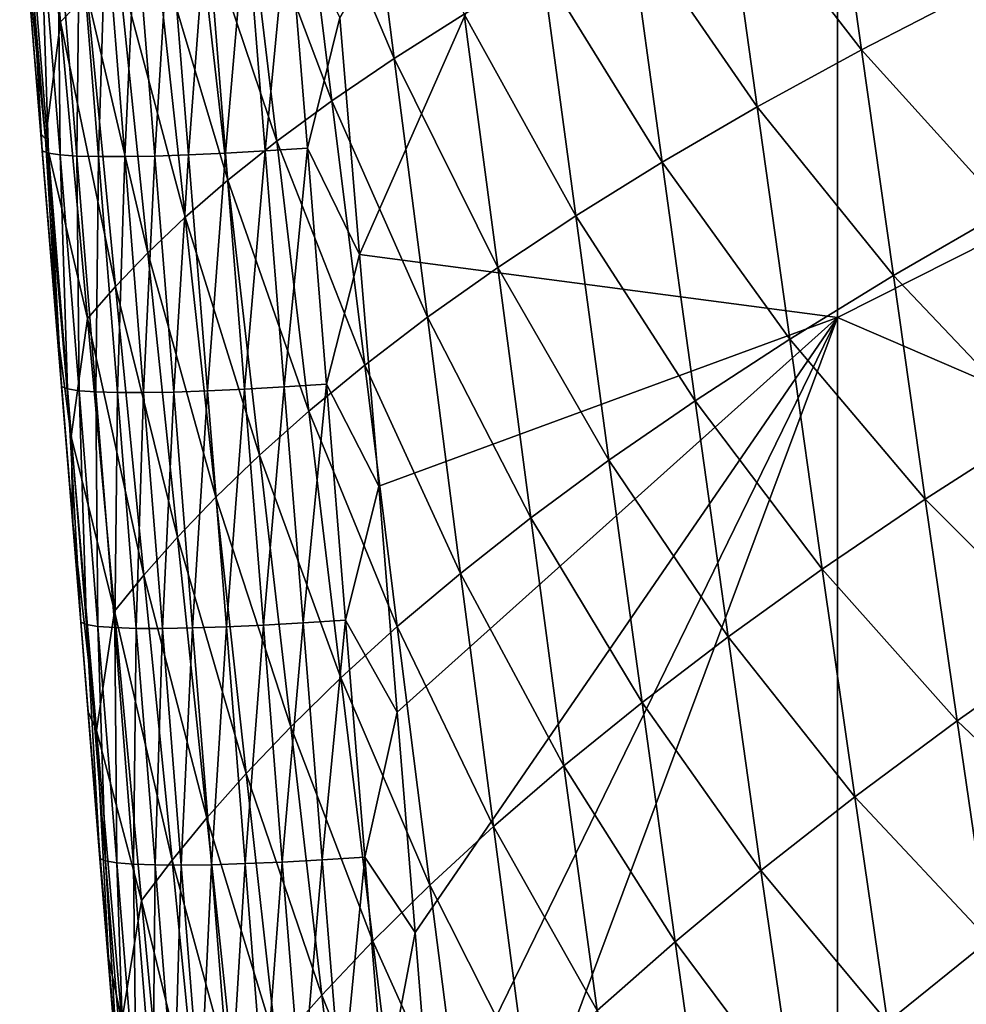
# Model space of a CAD drawing. Header units: metres. Extents: x -104 to 104, y -68 to 90.
# Tile 114 of 256: x -21.05 to -18.03, y -46.28 to -43.14. Entities that reach past the tile are written whole.
import ezdxf

# ---------------------------------------------------------------- set-up
doc = ezdxf.new("R2010")
doc.units = ezdxf.units.M
doc.layers.add('solid_FIT-BATH-153_SW0002', color=7, linetype='CONTINUOUS')

msp = doc.modelspace()

# ---------------------------------------------------------------- linework, layer by layer
at = {"layer": 'solid_FIT-BATH-153_SW0002'}
for points in [[(-20.030384, -43.129208, 14.136197), (-19.967171, -43.886272, 14.086319), (-18.440989, -40.424629, 14.318731)], [(-19.967171, -43.886272, 14.086319), (-18.440989, -44.087219, 14.084552), (-18.440989, -40.424629, 14.318731)], [(-18.440989, -40.424629, 14.318731), (-18.440989, -44.087219, 14.084552), (-14.752053, -42.2272, 14.229959)], [(-21.053267, -42.555462, 12.971141), (-21.010885, -42.186195, 12.017622), (-20.923298, -43.14336, 11.911146)], [(-20.923298, -43.14336, 11.911146), (-21.010885, -42.186195, 12.017622), (-20.838139, -43.054901, 10.928375)], [(-18.440989, -44.087219, 14.084552), (-14.752053, -45.677456, 14.003272), (-14.752053, -42.2272, 14.229959)], [(-20.161238, -42.541805, 6.076013), (-19.963303, -42.424877, 5.132682), (-19.856436, -43.259708, 5.069697)], [(-19.856436, -43.259708, 5.069697), (-19.963303, -42.424877, 5.132682), (-19.632856, -43.119118, 4.148685)], [(-18.80138, -42.665947, 1.508936), (-18.466002, -42.504948, 0.681505), (-18.363564, -43.23209, 0.65592)], [(-18.363564, -43.23209, 0.65592), (-18.466002, -42.504948, 0.681505), (-17.999996, -43.044579, -0.13231)], [(-20.970613, -43.516987, 12.862666), (-21.037807, -42.860107, 13.087703), (-21.053267, -42.555462, 12.971141)], [(-20.970613, -43.516987, 12.862666), (-21.053267, -42.555462, 12.971141), (-20.923298, -43.14336, 11.911146)], [(-20.335949, -42.653992, 7.031724), (-20.161238, -42.541805, 6.076013), (-20.05566, -43.394833, 6.005842)], [(-20.05566, -43.394833, 6.005842), (-20.161238, -42.541805, 6.076013), (-19.856436, -43.259708, 5.069697)], [(-20.489218, -42.761417, 7.997238), (-20.335949, -42.653992, 7.031724), (-20.232241, -43.524475, 6.954559)], [(-20.232241, -43.524475, 6.954559), (-20.335949, -42.653992, 7.031724), (-20.05566, -43.394833, 6.005842)], [(-19.106726, -42.822083, 2.364882), (-18.80138, -42.665947, 1.508936), (-18.696833, -43.414303, 1.475786)], [(-18.696833, -43.414303, 1.475786), (-18.80138, -42.665947, 1.508936), (-18.363564, -43.23209, 0.65592)], [(-20.622828, -42.864033, 8.969981), (-20.489218, -42.761417, 7.997238), (-20.38792, -43.648602, 7.913364)], [(-20.38792, -43.648602, 7.913364), (-20.489218, -42.761417, 7.997238), (-20.232241, -43.524475, 6.954559)], [(-21.042877, -42.799095, 13.232853), (-20.980995, -43.55505, 13.179754), (-21.023022, -42.806278, 13.369093)], [(-20.985228, -43.500507, 13.042196), (-20.980995, -43.55505, 13.179754), (-21.042877, -42.799095, 13.232853)], [(-21.037807, -42.860107, 13.087703), (-20.985228, -43.500507, 13.042196), (-21.042877, -42.799095, 13.232853)], [(-21.023022, -42.806278, 13.369093), (-20.961569, -43.562462, 13.316374), (-20.98535, -42.811596, 13.499061)], [(-20.980995, -43.55505, 13.179754), (-20.961569, -43.562462, 13.316374), (-21.023022, -42.806278, 13.369093)], [(-20.98535, -42.811596, 13.499061), (-20.924223, -43.567993, 13.446749), (-20.931139, -42.81506, 13.621377)], [(-20.961569, -43.562462, 13.316374), (-20.924223, -43.567993, 13.446749), (-20.98535, -42.811596, 13.499061)], [(-20.68207, -42.814503, 13.928584), (-20.621325, -43.571552, 13.877922), (-20.574457, -42.810715, 14.006511)], [(-20.621325, -43.571552, 13.877922), (-20.513603, -43.567871, 13.956209), (-20.574457, -42.810715, 14.006511)], [(-20.574457, -42.810715, 14.006511), (-20.513603, -43.567871, 13.956209), (-20.456684, -42.805153, 14.069886)], [(-20.513603, -43.567871, 13.956209), (-20.395653, -43.562386, 14.019898), (-20.456684, -42.805153, 14.069886)], [(-20.456684, -42.805153, 14.069886), (-20.395653, -43.562386, 14.019898), (-20.330027, -42.797832, 14.117332)], [(-20.395653, -43.562386, 14.019898), (-20.268755, -43.555111, 14.067598), (-20.330027, -42.797832, 14.117332)], [(-20.330027, -42.797832, 14.117332), (-20.268755, -43.555111, 14.067598), (-20.195763, -42.788769, 14.147467)], [(-20.268755, -43.555111, 14.067598), (-20.134193, -43.546062, 14.097917), (-20.195763, -42.788769, 14.147467)], [(-20.195763, -42.788769, 14.147467), (-20.134193, -43.546062, 14.097917), (-20.030384, -43.129208, 14.136197)], [(-20.931139, -42.81506, 13.621377), (-20.870237, -43.571655, 13.569487), (-20.861708, -42.816689, 13.734598)], [(-20.924223, -43.567993, 13.446749), (-20.870237, -43.571655, 13.569487), (-20.931139, -42.81506, 13.621377)], [(-20.870237, -43.571655, 13.569487), (-20.800947, -43.573456, 13.683124), (-20.861708, -42.816689, 13.734598)], [(-20.861708, -42.816689, 13.734598), (-20.800947, -43.573456, 13.683124), (-20.778246, -42.816498, 13.837487)], [(-20.800947, -43.573456, 13.683124), (-20.717533, -43.573418, 13.786429), (-20.778246, -42.816498, 13.837487)], [(-20.778246, -42.816498, 13.837487), (-20.717533, -43.573418, 13.786429), (-20.68207, -42.814503, 13.928584)], [(-20.717533, -43.573418, 13.786429), (-20.621325, -43.571552, 13.877922), (-20.68207, -42.814503, 13.928584)], [(-19.383419, -42.97319, 3.245939), (-19.106726, -42.822083, 2.364882), (-19.000799, -43.591, 2.324272)], [(-19.000799, -43.591, 2.324272), (-19.106726, -42.822083, 2.364882), (-18.696833, -43.414303, 1.475786)], [(-20.970613, -43.516987, 12.862666), (-20.985228, -43.500507, 13.042196), (-21.037807, -42.860107, 13.087703)], [(-20.738552, -42.961834, 9.947562), (-20.622828, -42.864033, 8.969981), (-20.524439, -43.767162, 8.879772)], [(-20.524439, -43.767162, 8.879772), (-20.622828, -42.864033, 8.969981), (-20.38792, -43.648602, 7.913364)], [(-20.838139, -43.054901, 10.928375), (-20.738552, -42.961834, 9.947562), (-20.643532, -43.880146, 9.851506)], [(-20.643532, -43.880146, 9.851506), (-20.738552, -42.961834, 9.947562), (-20.524439, -43.767162, 8.879772)], [(-19.632856, -43.119118, 4.148685), (-19.383419, -42.97319, 3.245939), (-19.276814, -43.761997, 3.197966)], [(-19.276814, -43.761997, 3.197966), (-19.383419, -42.97319, 3.245939), (-19.000799, -43.591, 2.324272)], [(-20.923298, -43.14336, 11.911146), (-20.838139, -43.054901, 10.928375), (-20.746897, -43.987652, 10.827171)], [(-20.746897, -43.987652, 10.827171), (-20.838139, -43.054901, 10.928375), (-20.643532, -43.880146, 9.851506)], [(-18.363564, -43.23209, 0.65592), (-17.999996, -43.044579, -0.13231), (-17.900986, -43.744122, -0.150436)], [(-19.856436, -43.259708, 5.069697), (-19.632856, -43.119118, 4.148685), (-19.526249, -43.92712, 4.093436)], [(-19.526249, -43.92712, 4.093436), (-19.632856, -43.119118, 4.148685), (-19.276814, -43.761997, 3.197966)], [(-20.970613, -43.516987, 12.862666), (-20.923298, -43.14336, 11.911146), (-20.836197, -44.089809, 11.805735)], [(-20.836197, -44.089809, 11.805735), (-20.923298, -43.14336, 11.911146), (-20.746897, -43.987652, 10.827171)], [(-20.134193, -43.546062, 14.097917), (-19.967171, -43.886272, 14.086319), (-20.030384, -43.129208, 14.136197)], [(-18.696833, -43.414303, 1.475786), (-18.363564, -43.23209, 0.65592), (-18.261723, -43.952957, 0.630247)], [(-18.261723, -43.952957, 0.630247), (-18.363564, -43.23209, 0.65592), (-17.900986, -43.744122, -0.150436)], [(-20.05566, -43.394833, 6.005842), (-19.856436, -43.259708, 5.069697), (-19.750475, -44.086189, 5.007254)], [(-19.750475, -44.086189, 5.007254), (-19.856436, -43.259708, 5.069697), (-19.526249, -43.92712, 4.093436)], [(-20.232241, -43.524475, 6.954559), (-20.05566, -43.394833, 6.005842), (-19.950964, -44.239067, 5.936304)], [(-19.950964, -44.239067, 5.936304), (-20.05566, -43.394833, 6.005842), (-19.750475, -44.086189, 5.007254)], [(-19.000799, -43.591, 2.324272), (-18.696833, -43.414303, 1.475786), (-18.59289, -44.155876, 1.442688)], [(-18.59289, -44.155876, 1.442688), (-18.696833, -43.414303, 1.475786), (-18.261723, -43.952957, 0.630247)], [(-20.985228, -43.500507, 13.042196), (-20.93379, -44.12804, 12.996776), (-20.980995, -43.55505, 13.179754)], [(-20.970613, -43.516987, 12.862666), (-20.93379, -44.12804, 12.996776), (-20.985228, -43.500507, 13.042196)], [(-20.888716, -44.467365, 12.755222), (-20.93379, -44.12804, 12.996776), (-20.970613, -43.516987, 12.862666)], [(-20.888716, -44.467365, 12.755222), (-20.970613, -43.516987, 12.862666), (-20.836197, -44.089809, 11.805735)], [(-20.38792, -43.648602, 7.913364), (-20.232241, -43.524475, 6.954559), (-20.129389, -44.385719, 6.878112)], [(-20.129389, -44.385719, 6.878112), (-20.232241, -43.524475, 6.954559), (-19.950964, -44.239067, 5.936304)], [(-20.980995, -43.55505, 13.179754), (-20.919619, -44.307396, 13.125894), (-20.961569, -43.562462, 13.316374)], [(-20.93379, -44.12804, 12.996776), (-20.919619, -44.307396, 13.125894), (-20.980995, -43.55505, 13.179754)], [(-20.961569, -43.562462, 13.316374), (-20.900623, -44.315048, 13.262896), (-20.924223, -43.567993, 13.446749)], [(-20.919619, -44.307396, 13.125894), (-20.900623, -44.315048, 13.262896), (-20.961569, -43.562462, 13.316374)], [(-20.924223, -43.567993, 13.446749), (-20.863604, -44.320801, 13.393681), (-20.870237, -43.571655, 13.569487)], [(-20.900623, -44.315048, 13.262896), (-20.863604, -44.320801, 13.393681), (-20.924223, -43.567993, 13.446749)], [(-20.621325, -43.571552, 13.877922), (-20.561081, -44.325073, 13.826518), (-20.513603, -43.567871, 13.956209)], [(-20.561081, -44.325073, 13.826518), (-20.453247, -44.321514, 13.905169), (-20.513603, -43.567871, 13.956209)], [(-20.513603, -43.567871, 13.956209), (-20.453247, -44.321514, 13.905169), (-20.395653, -43.562386, 14.019898)], [(-20.453247, -44.321514, 13.905169), (-20.335115, -44.316128, 13.969174), (-20.395653, -43.562386, 14.019898)], [(-20.395653, -43.562386, 14.019898), (-20.335115, -44.316128, 13.969174), (-20.268755, -43.555111, 14.067598)], [(-20.335115, -44.316128, 13.969174), (-20.207972, -44.308922, 14.017131), (-20.268755, -43.555111, 14.067598)], [(-20.268755, -43.555111, 14.067598), (-20.207972, -44.308922, 14.017131), (-20.134193, -43.546062, 14.097917)], [(-20.207972, -44.308922, 14.017131), (-20.073107, -44.299911, 14.047633), (-20.134193, -43.546062, 14.097917)], [(-20.134193, -43.546062, 14.097917), (-20.073107, -44.299911, 14.047633), (-19.967171, -43.886272, 14.086319)], [(-20.870237, -43.571655, 13.569487), (-20.809845, -44.324665, 13.516844), (-20.800947, -43.573456, 13.683124)], [(-20.863604, -44.320801, 13.393681), (-20.809845, -44.324665, 13.516844), (-20.870237, -43.571655, 13.569487)], [(-20.809845, -44.324665, 13.516844), (-20.740694, -44.32666, 13.630899), (-20.800947, -43.573456, 13.683124)], [(-20.800947, -43.573456, 13.683124), (-20.740694, -44.32666, 13.630899), (-20.717533, -43.573418, 13.786429)], [(-20.740694, -44.32666, 13.630899), (-20.657326, -44.326794, 13.734627), (-20.717533, -43.573418, 13.786429)], [(-20.717533, -43.573418, 13.786429), (-20.657326, -44.326794, 13.734627), (-20.621325, -43.571552, 13.877922)], [(-20.657326, -44.326794, 13.734627), (-20.561081, -44.325073, 13.826518), (-20.621325, -43.571552, 13.877922)], [(-19.276814, -43.761997, 3.197966), (-19.000799, -43.591, 2.324272), (-18.895475, -44.352631, 2.283842)], [(-18.895475, -44.352631, 2.283842), (-19.000799, -43.591, 2.324272), (-18.59289, -44.155876, 1.442688)], [(-20.524439, -43.767162, 8.879772), (-20.38792, -43.648602, 7.913364), (-20.287455, -44.526112, 7.830282)], [(-20.287455, -44.526112, 7.830282), (-20.38792, -43.648602, 7.913364), (-20.129389, -44.385719, 6.878112)], [(-18.261723, -43.952957, 0.630247), (-17.900986, -43.744122, -0.150436), (-17.802153, -44.437645, -0.168776)], [(-20.643532, -43.880146, 9.851506), (-20.524439, -43.767162, 8.879772), (-20.426863, -44.660191, 8.79042)], [(-20.426863, -44.660191, 8.79042), (-20.524439, -43.767162, 8.879772), (-20.287455, -44.526112, 7.830282)], [(-19.526249, -43.92712, 4.093436), (-19.276814, -43.761997, 3.197966), (-19.170807, -44.543018, 3.150288)], [(-19.170807, -44.543018, 3.150288), (-19.276814, -43.761997, 3.197966), (-18.895475, -44.352631, 2.283842)], [(-20.746897, -43.987652, 10.827171), (-20.643532, -43.880146, 9.851506), (-20.549305, -44.787941, 9.75636)], [(-20.549305, -44.787941, 9.75636), (-20.643532, -43.880146, 9.851506), (-20.426863, -44.660191, 8.79042)], [(-20.073107, -44.299911, 14.047633), (-19.906048, -44.625298, 14.036696), (-19.967171, -43.886272, 14.086319)], [(-19.967171, -43.886272, 14.086319), (-19.906048, -44.625298, 14.036696), (-18.440989, -44.087219, 14.084552)], [(-19.750475, -44.086189, 5.007254), (-19.526249, -43.92712, 4.093436), (-19.420229, -44.726845, 4.038588)], [(-19.420229, -44.726845, 4.038588), (-19.526249, -43.92712, 4.093436), (-19.170807, -44.543018, 3.150288)], [(-18.59289, -44.155876, 1.442688), (-18.261723, -43.952957, 0.630247), (-18.160084, -44.667271, 0.604492)], [(-18.160084, -44.667271, 0.604492), (-18.261723, -43.952957, 0.630247), (-17.802153, -44.437645, -0.168776)], [(-20.836197, -44.089809, 11.805735), (-20.746897, -43.987652, 10.827171), (-20.656441, -44.90947, 10.726919)], [(-20.656441, -44.90947, 10.726919), (-20.746897, -43.987652, 10.827171), (-20.549305, -44.787941, 9.75636)], [(-20.888716, -44.467365, 12.755222), (-20.836197, -44.089809, 11.805735), (-20.749887, -45.024925, 11.701308)], [(-20.749887, -45.024925, 11.701308), (-20.836197, -44.089809, 11.805735), (-20.656441, -44.90947, 10.726919)], [(-19.950964, -44.239067, 5.936304), (-19.750475, -44.086189, 5.007254), (-19.645088, -44.903912, 4.945306)], [(-19.906048, -44.625298, 14.036696), (-19.847382, -45.346642, 13.987356), (-18.440989, -44.087219, 14.084552)], [(-19.847382, -45.346642, 13.987356), (-19.790371, -46.050171, 13.938366), (-18.440989, -44.087219, 14.084552)], [(-19.790371, -46.050171, 13.938366), (-19.734577, -46.736103, 13.889766), (-18.440989, -44.087219, 14.084552)], [(-19.645088, -44.903912, 4.945306), (-19.750475, -44.086189, 5.007254), (-19.420229, -44.726845, 4.038588)], [(-19.734577, -46.736103, 13.889766), (-19.679564, -47.404652, 13.841597), (-18.440989, -44.087219, 14.084552)], [(-19.679564, -47.404652, 13.841597), (-18.440989, -47.654945, 13.834227), (-18.440989, -44.087219, 14.084552)], [(-18.440989, -44.087219, 14.084552), (-18.440989, -47.654945, 13.834227), (-14.752053, -45.677456, 14.003272)], [(-20.93379, -44.12804, 12.996776), (-20.883457, -44.743164, 12.951632), (-20.919619, -44.307396, 13.125894)], [(-20.888716, -44.467365, 12.755222), (-20.883457, -44.743164, 12.951632), (-20.93379, -44.12804, 12.996776)], [(-18.895475, -44.352631, 2.283842), (-18.59289, -44.155876, 1.442688), (-18.489166, -44.890354, 1.409634)], [(-18.489166, -44.890354, 1.409634), (-18.59289, -44.155876, 1.442688), (-18.160084, -44.667271, 0.604492)], [(-20.129389, -44.385719, 6.878112), (-19.950964, -44.239067, 5.936304), (-19.846825, -45.074059, 5.867352)], [(-19.846825, -45.074059, 5.867352), (-19.950964, -44.239067, 5.936304), (-19.645088, -44.903912, 4.945306)], [(-20.919619, -44.307396, 13.125894), (-20.858389, -45.059296, 13.071038), (-20.900623, -44.315048, 13.262896)], [(-20.883457, -44.743164, 12.951632), (-20.858389, -45.059296, 13.071038), (-20.919619, -44.307396, 13.125894)], [(-20.900623, -44.315048, 13.262896), (-20.839832, -45.067184, 13.208426), (-20.863604, -44.320801, 13.393681)], [(-20.858389, -45.059296, 13.071038), (-20.839832, -45.067184, 13.208426), (-20.900623, -44.315048, 13.262896)], [(-20.863604, -44.320801, 13.393681), (-20.803143, -45.073162, 13.339626), (-20.809845, -44.324665, 13.516844)], [(-20.839832, -45.067184, 13.208426), (-20.803143, -45.073162, 13.339626), (-20.863604, -44.320801, 13.393681)], [(-20.561081, -44.325073, 13.826518), (-20.501005, -45.078178, 13.774153), (-20.453247, -44.321514, 13.905169)], [(-20.501005, -45.078178, 13.774153), (-20.393061, -45.074749, 13.853174), (-20.453247, -44.321514, 13.905169)], [(-20.453247, -44.321514, 13.905169), (-20.393061, -45.074749, 13.853174), (-20.335115, -44.316128, 13.969174)], [(-20.393061, -45.074749, 13.853174), (-20.274744, -45.069462, 13.917501), (-20.335115, -44.316128, 13.969174)], [(-20.335115, -44.316128, 13.969174), (-20.274744, -45.069462, 13.917501), (-20.207972, -44.308922, 14.017131)], [(-20.274744, -45.069462, 13.917501), (-20.147352, -45.062332, 13.965718), (-20.207972, -44.308922, 14.017131)], [(-20.207972, -44.308922, 14.017131), (-20.147352, -45.062332, 13.965718), (-20.073107, -44.299911, 14.047633)], [(-20.147352, -45.062332, 13.965718), (-20.012178, -45.05336, 13.996408), (-20.073107, -44.299911, 14.047633)], [(-20.073107, -44.299911, 14.047633), (-20.012178, -45.05336, 13.996408), (-19.906048, -44.625298, 14.036696)], [(-20.809845, -44.324665, 13.516844), (-20.749617, -45.077244, 13.463222), (-20.740694, -44.32666, 13.630899)], [(-20.803143, -45.073162, 13.339626), (-20.749617, -45.077244, 13.463222), (-20.809845, -44.324665, 13.516844)], [(-20.749617, -45.077244, 13.463222), (-20.680609, -45.079433, 13.577703), (-20.740694, -44.32666, 13.630899)], [(-20.740694, -44.32666, 13.630899), (-20.680609, -45.079433, 13.577703), (-20.657326, -44.326794, 13.734627)], [(-20.680609, -45.079433, 13.577703), (-20.597286, -45.079742, 13.681857), (-20.657326, -44.326794, 13.734627)], [(-20.657326, -44.326794, 13.734627), (-20.597286, -45.079742, 13.681857), (-20.561081, -44.325073, 13.826518)], [(-20.597286, -45.079742, 13.681857), (-20.501005, -45.078178, 13.774153), (-20.561081, -44.325073, 13.826518)], [(-19.170807, -44.543018, 3.150288), (-18.895475, -44.352631, 2.283842), (-18.790382, -45.106636, 2.24357)], [(-18.790382, -45.106636, 2.24357), (-18.895475, -44.352631, 2.283842), (-18.489166, -44.890354, 1.409634)], [(-20.287455, -44.526112, 7.830282), (-20.129389, -44.385719, 6.878112), (-20.027079, -45.237255, 6.802333)], [(-20.027079, -45.237255, 6.802333), (-20.129389, -44.385719, 6.878112), (-19.846825, -45.074059, 5.867352)], [(-18.160084, -44.667271, 0.604492), (-17.802153, -44.437645, -0.168776), (-17.703091, -45.124889, -0.187303)], [(-20.807537, -45.405968, 12.648759), (-20.883457, -44.743164, 12.951632), (-20.888716, -44.467365, 12.755222)], [(-20.807537, -45.405968, 12.648759), (-20.888716, -44.467365, 12.755222), (-20.749887, -45.024925, 11.701308)], [(-20.426863, -44.660191, 8.79042), (-20.287455, -44.526112, 7.830282), (-20.187511, -45.393452, 7.747941)], [(-20.187511, -45.393452, 7.747941), (-20.287455, -44.526112, 7.830282), (-20.027079, -45.237255, 6.802333)], [(-19.420229, -44.726845, 4.038588), (-19.170807, -44.543018, 3.150288), (-19.065037, -45.315891, 3.102874)], [(-19.065037, -45.315891, 3.102874), (-19.170807, -44.543018, 3.150288), (-18.790382, -45.106636, 2.24357)], [(-20.012178, -45.05336, 13.996408), (-19.847382, -45.346642, 13.987356), (-19.906048, -44.625298, 14.036696)], [(-20.549305, -44.787941, 9.75636), (-20.426863, -44.660191, 8.79042), (-20.32979, -45.542595, 8.701873)], [(-20.32979, -45.542595, 8.701873), (-20.426863, -44.660191, 8.79042), (-20.187511, -45.393452, 7.747941)], [(-18.489166, -44.890354, 1.409634), (-18.160084, -44.667271, 0.604492), (-18.058254, -45.374737, 0.578664)], [(-18.058254, -45.374737, 0.578664), (-18.160084, -44.667271, 0.604492), (-17.703091, -45.124889, -0.187303)], [(-19.645088, -44.903912, 4.945306), (-19.420229, -44.726845, 4.038588), (-19.314447, -45.517906, 3.984102)], [(-19.314447, -45.517906, 3.984102), (-19.420229, -44.726845, 4.038588), (-19.065037, -45.315891, 3.102874)], [(-20.883457, -44.743164, 12.951632), (-20.834095, -45.346336, 12.90696), (-20.858389, -45.059296, 13.071038)], [(-20.807537, -45.405968, 12.648759), (-20.834095, -45.346336, 12.90696), (-20.883457, -44.743164, 12.951632)], [(-20.656441, -44.90947, 10.726919), (-20.549305, -44.787941, 9.75636), (-20.455564, -45.684662, 9.662077)], [(-20.455564, -45.684662, 9.662077), (-20.549305, -44.787941, 9.75636), (-20.32979, -45.542595, 8.701873)], [(-20.749887, -45.024925, 11.701308), (-20.656441, -44.90947, 10.726919), (-20.566458, -45.819775, 10.627575)], [(-20.566458, -45.819775, 10.627575), (-20.656441, -44.90947, 10.726919), (-20.455564, -45.684662, 9.662077)], [(-19.846825, -45.074059, 5.867352), (-19.645088, -44.903912, 4.945306), (-19.539934, -45.712456, 4.883813)], [(-19.539934, -45.712456, 4.883813), (-19.645088, -44.903912, 4.945306), (-19.314447, -45.517906, 3.984102)], [(-18.790382, -45.106636, 2.24357), (-18.489166, -44.890354, 1.409634), (-18.385283, -45.617428, 1.376616)], [(-18.385283, -45.617428, 1.376616), (-18.489166, -44.890354, 1.409634), (-18.058254, -45.374737, 0.578664)], [(-20.807537, -45.405968, 12.648759), (-20.749887, -45.024925, 11.701308), (-20.664047, -45.948097, 11.597824)], [(-20.664047, -45.948097, 11.597824), (-20.749887, -45.024925, 11.701308), (-20.566458, -45.819775, 10.627575)], [(-20.858389, -45.059296, 13.071038), (-20.79694, -45.813896, 13.014955), (-20.839832, -45.067184, 13.208426)], [(-20.834095, -45.346336, 12.90696), (-20.79694, -45.813896, 13.014955), (-20.858389, -45.059296, 13.071038)], [(-20.839832, -45.067184, 13.208426), (-20.778837, -45.822029, 13.152735), (-20.803143, -45.073162, 13.339626)], [(-20.79694, -45.813896, 13.014955), (-20.778837, -45.822029, 13.152735), (-20.839832, -45.067184, 13.208426)], [(-20.803143, -45.073162, 13.339626), (-20.742491, -45.828239, 13.284357), (-20.749617, -45.077244, 13.463222)], [(-20.778837, -45.822029, 13.152735), (-20.742491, -45.828239, 13.284357), (-20.803143, -45.073162, 13.339626)], [(-20.501005, -45.078178, 13.774153), (-20.440765, -45.833973, 13.720608), (-20.393061, -45.074749, 13.853174)], [(-20.440765, -45.833973, 13.720608), (-20.332708, -45.830666, 13.800006), (-20.393061, -45.074749, 13.853174)], [(-20.393061, -45.074749, 13.853174), (-20.332708, -45.830666, 13.800006), (-20.274744, -45.069462, 13.917501)], [(-20.332708, -45.830666, 13.800006), (-20.214209, -45.825474, 13.864663), (-20.274744, -45.069462, 13.917501)], [(-20.274744, -45.069462, 13.917501), (-20.214209, -45.825474, 13.864663), (-20.147352, -45.062332, 13.965718)], [(-20.214209, -45.825474, 13.864663), (-20.086567, -45.818401, 13.913148), (-20.147352, -45.062332, 13.965718)], [(-20.147352, -45.062332, 13.965718), (-20.086567, -45.818401, 13.913148), (-20.012178, -45.05336, 13.996408)], [(-20.086567, -45.818401, 13.913148), (-19.951082, -45.80946, 13.94403), (-20.012178, -45.05336, 13.996408)], [(-20.027079, -45.237255, 6.802333), (-19.846825, -45.074059, 5.867352), (-19.742914, -45.899376, 5.798941)], [(-20.012178, -45.05336, 13.996408), (-19.951082, -45.80946, 13.94403), (-19.847382, -45.346642, 13.987356)], [(-19.742914, -45.899376, 5.798941), (-19.846825, -45.074059, 5.867352), (-19.539934, -45.712456, 4.883813)], [(-20.749617, -45.077244, 13.463222), (-20.689205, -45.832531, 13.408391), (-20.680609, -45.079433, 13.577703)], [(-20.742491, -45.828239, 13.284357), (-20.689205, -45.832531, 13.408391), (-20.749617, -45.077244, 13.463222)], [(-20.689205, -45.832531, 13.408391), (-20.620346, -45.834911, 13.523306), (-20.680609, -45.079433, 13.577703)], [(-20.680609, -45.079433, 13.577703), (-20.620346, -45.834911, 13.523306), (-20.597286, -45.079742, 13.681857)], [(-20.620346, -45.834911, 13.523306), (-20.537079, -45.835392, 13.627897), (-20.597286, -45.079742, 13.681857)], [(-20.597286, -45.079742, 13.681857), (-20.537079, -45.835392, 13.627897), (-20.501005, -45.078178, 13.774153)], [(-20.537079, -45.835392, 13.627897), (-20.440765, -45.833973, 13.720608), (-20.501005, -45.078178, 13.774153)], [(-19.065037, -45.315891, 3.102874), (-18.790382, -45.106636, 2.24357), (-18.685152, -45.85268, 2.203436)], [(-18.685152, -45.85268, 2.203436), (-18.790382, -45.106636, 2.24357), (-18.385283, -45.617428, 1.376616)], [(-18.058254, -45.374737, 0.578664), (-17.703091, -45.124889, -0.187303), (-17.603401, -45.805588, -0.205989)], [(-20.187511, -45.393452, 7.747941), (-20.027079, -45.237255, 6.802333), (-19.924984, -46.078613, 6.727174)], [(-19.924984, -46.078613, 6.727174), (-20.027079, -45.237255, 6.802333), (-19.742914, -45.899376, 5.798941)], [(-19.314447, -45.517906, 3.984102), (-19.065037, -45.315891, 3.102874), (-18.959145, -46.080254, 3.055694)], [(-18.959145, -46.080254, 3.055694), (-19.065037, -45.315891, 3.102874), (-18.685152, -45.85268, 2.203436)], [(-20.834095, -45.346336, 12.90696), (-20.769642, -46.131462, 12.848026), (-20.79694, -45.813896, 13.014955)], [(-20.807537, -45.405968, 12.648759), (-20.769642, -46.131462, 12.848026), (-20.834095, -45.346336, 12.90696)], [(-19.951082, -45.80946, 13.94403), (-19.790371, -46.050171, 13.938366), (-19.847382, -45.346642, 13.987356)], [(-18.385283, -45.617428, 1.376616), (-18.058254, -45.374737, 0.578664), (-17.955841, -46.075069, 0.55277)], [(-17.955841, -46.075069, 0.55277), (-18.058254, -45.374737, 0.578664), (-17.603401, -45.805588, -0.205989)], [(-20.726738, -46.332157, 12.543238), (-20.769642, -46.131462, 12.848026), (-20.807537, -45.405968, 12.648759)], [(-20.726738, -46.332157, 12.543238), (-20.807537, -45.405968, 12.648759), (-20.664047, -45.948097, 11.597824)], [(-20.32979, -45.542595, 8.701873), (-20.187511, -45.393452, 7.747941), (-20.08777, -46.250126, 7.666294)], [(-20.08777, -46.250126, 7.666294), (-20.187511, -45.393452, 7.747941), (-19.924984, -46.078613, 6.727174)], [(-20.455564, -45.684662, 9.662077), (-20.32979, -45.542595, 8.701873), (-20.232903, -46.413849, 8.614086)], [(-20.232903, -46.413849, 8.614086), (-20.32979, -45.542595, 8.701873), (-20.08777, -46.250126, 7.666294)], [(-19.539934, -45.712456, 4.883813), (-19.314447, -45.517906, 3.984102), (-19.208555, -46.299915, 3.92994)], [(-19.208555, -46.299915, 3.92994), (-19.314447, -45.517906, 3.984102), (-18.959145, -46.080254, 3.055694)], [(-18.685152, -45.85268, 2.203436), (-18.385283, -45.617428, 1.376616), (-18.280853, -46.336781, 1.343624)], [(-18.280853, -46.336781, 1.343624), (-18.385283, -45.617428, 1.376616), (-17.955841, -46.075069, 0.55277)], [(-20.566458, -45.819775, 10.627575), (-20.455564, -45.684662, 9.662077), (-20.361994, -46.569759, 9.568609)], [(-20.361994, -46.569759, 9.568609), (-20.455564, -45.684662, 9.662077), (-20.232903, -46.413849, 8.614086)], [(-18.440989, -47.654945, 13.834227), (-14.752053, -49.043961, 13.762091), (-14.752053, -45.677456, 14.003272)], [(-19.742914, -45.899376, 5.798941), (-19.539934, -45.712456, 4.883813), (-19.434679, -46.511414, 4.822731)], [(-19.434679, -46.511414, 4.822731), (-19.539934, -45.712456, 4.883813), (-19.208555, -46.299915, 3.92994)], [(-20.79694, -45.813896, 13.014955), (-20.734827, -46.574356, 12.957374), (-20.778837, -45.822029, 13.152735)], [(-20.769642, -46.131462, 12.848026), (-20.734827, -46.574356, 12.957374), (-20.79694, -45.813896, 13.014955)], [(-20.778837, -45.822029, 13.152735), (-20.717196, -46.582733, 13.095553), (-20.742491, -45.828239, 13.284357)], [(-20.734827, -46.574356, 12.957374), (-20.717196, -46.582733, 13.095553), (-20.778837, -45.822029, 13.152735)], [(-20.742491, -45.828239, 13.284357), (-20.68121, -46.589172, 13.227607), (-20.689205, -45.832531, 13.408391)], [(-20.717196, -46.582733, 13.095553), (-20.68121, -46.589172, 13.227607), (-20.742491, -45.828239, 13.284357)], [(-20.664047, -45.948097, 11.597824), (-20.566458, -45.819775, 10.627575), (-20.476629, -46.717991, 10.529097)], [(-20.476629, -46.717991, 10.529097), (-20.566458, -45.819775, 10.627575), (-20.361994, -46.569759, 9.568609)], [(-20.440765, -45.833973, 13.720608), (-20.37993, -46.595577, 13.665627), (-20.332708, -45.830666, 13.800006)], [(-20.37993, -46.595577, 13.665627), (-20.271765, -46.592365, 13.745416), (-20.332708, -45.830666, 13.800006)], [(-20.332708, -45.830666, 13.800006), (-20.271765, -46.592365, 13.745416), (-20.214209, -45.825474, 13.864663)], [(-20.271765, -46.592365, 13.745416), (-20.15308, -46.587238, 13.810412), (-20.214209, -45.825474, 13.864663)], [(-20.214209, -45.825474, 13.864663), (-20.15308, -46.587238, 13.810412), (-20.086567, -45.818401, 13.913148)], [(-20.15308, -46.587238, 13.810412), (-20.025187, -46.5802, 13.859174), (-20.086567, -45.818401, 13.913148)], [(-20.086567, -45.818401, 13.913148), (-20.025187, -46.5802, 13.859174), (-19.951082, -45.80946, 13.94403)], [(-20.025187, -46.5802, 13.859174), (-19.889389, -46.571259, 13.890256), (-19.951082, -45.80946, 13.94403)], [(-19.951082, -45.80946, 13.94403), (-19.889389, -46.571259, 13.890256), (-19.790371, -46.050171, 13.938366)], [(-20.689205, -45.832531, 13.408391), (-20.628176, -46.59367, 13.352091), (-20.620346, -45.834911, 13.523306)], [(-20.68121, -46.589172, 13.227607), (-20.628176, -46.59367, 13.352091), (-20.689205, -45.832531, 13.408391)], [(-20.628176, -46.59367, 13.352091), (-20.559479, -46.59623, 13.467451), (-20.620346, -45.834911, 13.523306)], [(-20.620346, -45.834911, 13.523306), (-20.559479, -46.59623, 13.467451), (-20.537079, -45.835392, 13.627897)], [(-20.559479, -46.59623, 13.467451), (-20.476271, -46.596867, 13.572491), (-20.537079, -45.835392, 13.627897)], [(-20.537079, -45.835392, 13.627897), (-20.476271, -46.596867, 13.572491), (-20.440765, -45.833973, 13.720608)], [(-20.476271, -46.596867, 13.572491), (-20.37993, -46.595577, 13.665627), (-20.440765, -45.833973, 13.720608)], [(-18.959145, -46.080254, 3.055694), (-18.685152, -45.85268, 2.203436), (-18.579412, -46.590427, 2.163419)], [(-18.579412, -46.590427, 2.163419), (-18.685152, -45.85268, 2.203436), (-18.280853, -46.336781, 1.343624)], [(-19.924984, -46.078613, 6.727174), (-19.742914, -45.899376, 5.798941), (-19.638899, -46.714573, 5.731023)], [(-19.638899, -46.714573, 5.731023), (-19.742914, -45.899376, 5.798941), (-19.434679, -46.511414, 4.822731)], [(-20.726738, -46.332157, 12.543238), (-20.664047, -45.948097, 11.597824), (-20.578346, -46.858711, 11.495241)], [(-20.578346, -46.858711, 11.495241), (-20.664047, -45.948097, 11.597824), (-20.476629, -46.717991, 10.529097)], [(-19.889389, -46.571259, 13.890256), (-19.734577, -46.736103, 13.889766), (-19.790371, -46.050171, 13.938366)], [(-20.08777, -46.250126, 7.666294), (-19.924984, -46.078613, 6.727174), (-19.822781, -46.909332, 6.652587)], [(-19.822781, -46.909332, 6.652587), (-19.924984, -46.078613, 6.727174), (-19.638899, -46.714573, 5.731023)], [(-19.208555, -46.299915, 3.92994), (-18.959145, -46.080254, 3.055694), (-18.852774, -46.835747, 3.008716)], [(-18.852774, -46.835747, 3.008716), (-18.959145, -46.080254, 3.055694), (-18.579412, -46.590427, 2.163419)], [(-18.280853, -46.336781, 1.343624), (-17.955841, -46.075069, 0.55277), (-17.852448, -46.767979, 0.526818)], [(-20.769642, -46.131462, 12.848026), (-20.706568, -46.893806, 12.789385), (-20.734827, -46.574356, 12.957374)], [(-20.726738, -46.332157, 12.543238), (-20.706568, -46.893806, 12.789385), (-20.769642, -46.131462, 12.848026)], [(-20.232903, -46.413849, 8.614086), (-20.08777, -46.250126, 7.666294), (-19.987913, -47.095642, 7.585293)], [(-19.987913, -47.095642, 7.585293), (-20.08777, -46.250126, 7.666294), (-19.822781, -46.909332, 6.652587)]]:
    msp.add_3dface(points, dxfattribs=at)

doc.saveas('drawing.dxf')
